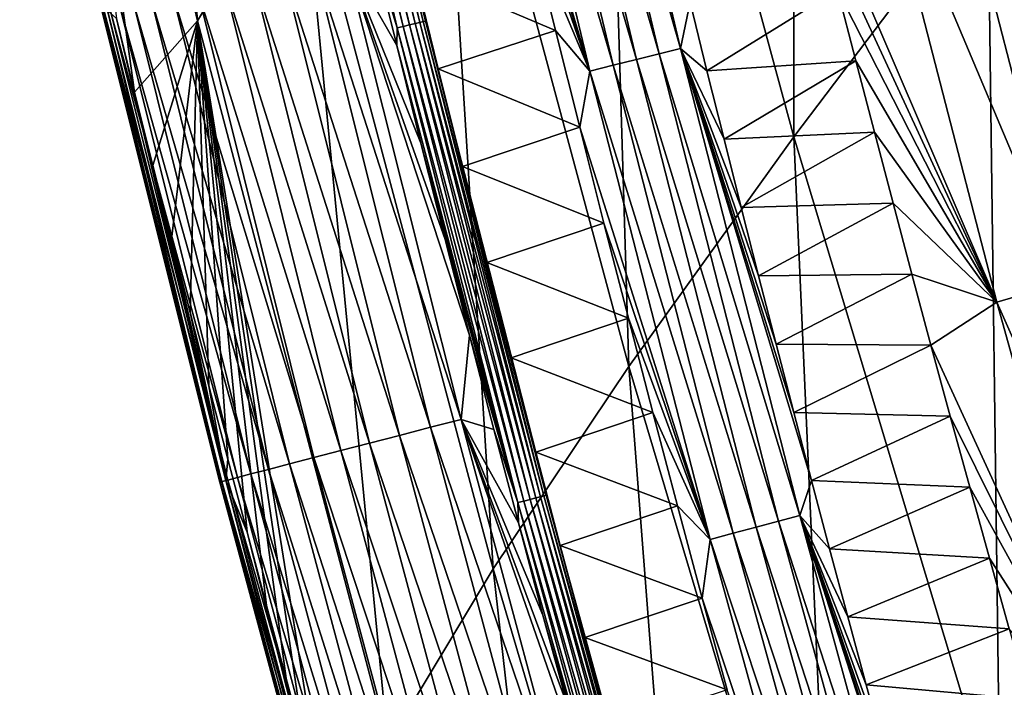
# Model space of a CAD drawing. Header units: millimetres. Extents: x -300 to 300, y -500 to 500.
# Tile 28 of 256: x -277 to -261, y -330 to -319. Entities that reach past the tile are written whole.
import ezdxf

# ---------------------------------------------------------------- set-up
doc = ezdxf.new("R2010")
doc.units = ezdxf.units.MM
doc.header["$LTSCALE"] = 81.481481
for name, color, linetype in [('20', 7, 'CONTINUOUS'), ('24', 7, 'CONTINUOUS'), ('25', 7, 'CONTINUOUS'), ('28', 7, 'CONTINUOUS'), ('29', 7, 'CONTINUOUS'), ('31', 7, 'CONTINUOUS'), ('33', 7, 'CONTINUOUS')]:
    doc.layers.add(name, color=color, linetype=linetype)

msp = doc.modelspace()

# ---------------------------------------------------------------- linework, layer by layer
at = {"layer": '20', "color": 153, "linetype": 'Continuous', "true_color": 0x80a2b4}
for points in [[(-274.113, -319.13, 10.048), (-275.326, -304.398, 14.874), (-276.953, -307.114, 10.004), (-274.113, -319.13, 10.048)], [(-272.459, -316.372, 14.942), (-275.326, -304.398, 14.874), (-274.113, -319.13, 10.048), (-272.459, -316.372, 14.942)], [(-264.588, -320.98, 24.118), (-264.579, -305.606, 28.187), (-267.676, -309.6, 24.006), (-264.588, -320.98, 24.118)], [(-261.493, -316.893, 28.317), (-264.579, -305.606, 28.187), (-264.588, -320.98, 24.118), (-261.493, -316.893, 28.317)], [(-274.113, -319.13, 10.048), (-276.953, -307.114, 10.004), (-275.117, -320.269, 6.412), (-274.113, -319.13, 10.048)], [(-275.117, -320.269, 6.412), (-276.953, -307.114, 10.004), (-275.405, -319.096, 6.405), (-275.117, -320.269, 6.412)], [(-267.227, -324.645, 19.685), (-267.676, -309.6, 24.006), (-270.308, -313.192, 19.593), (-267.227, -324.645, 19.685)], [(-264.588, -320.98, 24.118), (-267.676, -309.6, 24.006), (-267.227, -324.645, 19.685), (-264.588, -320.98, 24.118)], [(-258.208, -327.747, 28.449), (-257.958, -312.395, 32.287), (-261.493, -316.893, 28.317), (-258.208, -327.747, 28.449)], [(-269.393, -327.878, 15.012), (-270.308, -313.192, 19.593), (-272.459, -316.372, 14.942), (-269.393, -327.878, 15.012)], [(-267.227, -324.645, 19.685), (-270.308, -313.192, 19.593), (-269.393, -327.878, 15.012), (-267.227, -324.645, 19.685)], [(-271.072, -330.67, 10.093), (-272.459, -316.372, 14.942), (-274.113, -319.13, 10.048), (-271.072, -330.67, 10.093)], [(-269.393, -327.878, 15.012), (-272.459, -316.372, 14.942), (-271.072, -330.67, 10.093), (-269.393, -327.878, 15.012)], [(-261.298, -331.917, 24.233), (-261.493, -316.893, 28.317), (-264.588, -320.98, 24.118), (-261.298, -331.917, 24.233)], [(-258.208, -327.747, 28.449), (-261.493, -316.893, 28.317), (-261.298, -331.917, 24.233), (-258.208, -327.747, 28.449)], [(-274.825, -321.441, 6.42), (-274.113, -319.13, 10.048), (-275.117, -320.269, 6.412), (-274.825, -321.441, 6.42)], [(-274.531, -322.613, 6.427), (-274.113, -319.13, 10.048), (-274.825, -321.441, 6.42), (-274.531, -322.613, 6.427)], [(-274.233, -323.784, 6.434), (-274.113, -319.13, 10.048), (-274.531, -322.613, 6.427), (-274.233, -323.784, 6.434)], [(-273.932, -324.954, 6.442), (-274.113, -319.13, 10.048), (-274.233, -323.784, 6.434), (-273.932, -324.954, 6.442)], [(-271.072, -330.67, 10.093), (-274.113, -319.13, 10.048), (-272.061, -331.96, 6.486), (-271.072, -330.67, 10.093)], [(-272.061, -331.96, 6.486), (-274.113, -319.13, 10.048), (-272.381, -330.794, 6.478), (-272.061, -331.96, 6.486)], [(-272.381, -330.794, 6.478), (-274.113, -319.13, 10.048), (-272.698, -329.628, 6.471), (-272.381, -330.794, 6.478)], [(-272.698, -329.628, 6.471), (-274.113, -319.13, 10.048), (-273.011, -328.461, 6.464), (-272.698, -329.628, 6.471)], [(-273.011, -328.461, 6.464), (-274.113, -319.13, 10.048), (-273.321, -327.293, 6.456), (-273.011, -328.461, 6.464)], [(-273.321, -327.293, 6.456), (-274.113, -319.13, 10.048), (-273.628, -326.124, 6.449), (-273.321, -327.293, 6.456)], [(-273.628, -326.124, 6.449), (-274.113, -319.13, 10.048), (-273.932, -324.954, 6.442), (-273.628, -326.124, 6.449)], [(-263.941, -335.647, 19.78), (-264.588, -320.98, 24.118), (-267.227, -324.645, 19.685), (-263.941, -335.647, 19.78)], [(-261.298, -331.917, 24.233), (-264.588, -320.98, 24.118), (-263.941, -335.647, 19.78), (-261.298, -331.917, 24.233)], [(-266.122, -338.925, 15.084), (-267.227, -324.645, 19.685), (-269.393, -327.878, 15.012), (-266.122, -338.925, 15.084)], [(-263.941, -335.647, 19.78), (-267.227, -324.645, 19.685), (-266.122, -338.925, 15.084), (-263.941, -335.647, 19.78)], [(-257.803, -342.42, 24.35), (-258.208, -327.747, 28.449), (-261.298, -331.917, 24.233), (-257.803, -342.42, 24.35)], [(-267.825, -341.742, 10.139), (-269.393, -327.878, 15.012), (-271.072, -330.67, 10.093), (-267.825, -341.742, 10.139)], [(-266.122, -338.925, 15.084), (-269.393, -327.878, 15.012), (-267.825, -341.742, 10.139), (-266.122, -338.925, 15.084)]]:
    msp.add_3dface(points, dxfattribs=at)
at = {"layer": '24', "color": 153, "linetype": 'Continuous', "true_color": 0x80a2b4}
for points in [[(-266.246, -318.835, 1.15), (-263.892, -318.635, 2.676), (-265.977, -319.927, 1.149), (-266.246, -318.835, 1.15)], [(-263.892, -318.635, 2.676), (-263.599, -319.771, 2.679), (-265.977, -319.927, 1.149), (-263.892, -318.635, 2.676)], [(-265.977, -319.927, 1.149), (-263.599, -319.771, 2.679), (-265.705, -321.019, 1.147), (-265.977, -319.927, 1.149)], [(-263.599, -319.771, 2.679), (-263.304, -320.907, 2.682), (-265.705, -321.019, 1.147), (-263.599, -319.771, 2.679)], [(-265.705, -321.019, 1.147), (-263.304, -320.907, 2.682), (-265.431, -322.11, 1.146), (-265.705, -321.019, 1.147)], [(-263.304, -320.907, 2.682), (-263.006, -322.042, 2.685), (-265.431, -322.11, 1.146), (-263.304, -320.907, 2.682)], [(-265.431, -322.11, 1.146), (-263.006, -322.042, 2.685), (-265.154, -323.201, 1.144), (-265.431, -322.11, 1.146)], [(-263.006, -322.042, 2.685), (-262.704, -323.176, 2.688), (-265.154, -323.201, 1.144), (-263.006, -322.042, 2.685)], [(-265.154, -323.201, 1.144), (-262.704, -323.176, 2.688), (-264.875, -324.29, 1.143), (-265.154, -323.201, 1.144)], [(-262.704, -323.176, 2.688), (-262.4, -324.309, 2.692), (-264.875, -324.29, 1.143), (-262.704, -323.176, 2.688)], [(-264.875, -324.29, 1.143), (-262.4, -324.309, 2.692), (-264.592, -325.379, 1.141), (-264.875, -324.29, 1.143)], [(-262.4, -324.309, 2.692), (-262.093, -325.441, 2.695), (-264.592, -325.379, 1.141), (-262.4, -324.309, 2.692)], [(-264.592, -325.379, 1.141), (-262.093, -325.441, 2.695), (-264.307, -326.468, 1.14), (-264.592, -325.379, 1.141)], [(-262.093, -325.441, 2.695), (-261.782, -326.573, 2.698), (-264.307, -326.468, 1.14), (-262.093, -325.441, 2.695)], [(-264.307, -326.468, 1.14), (-261.782, -326.573, 2.698), (-264.019, -327.555, 1.138), (-264.307, -326.468, 1.14)], [(-261.782, -326.573, 2.698), (-261.468, -327.704, 2.7), (-264.019, -327.555, 1.138), (-261.782, -326.573, 2.698)], [(-264.019, -327.555, 1.138), (-261.468, -327.704, 2.7), (-263.728, -328.642, 1.137), (-264.019, -327.555, 1.138)], [(-261.468, -327.704, 2.7), (-261.152, -328.833, 2.703), (-263.728, -328.642, 1.137), (-261.468, -327.704, 2.7)], [(-263.728, -328.642, 1.137), (-261.152, -328.833, 2.703), (-263.435, -329.728, 1.135), (-263.728, -328.642, 1.137)], [(-261.152, -328.833, 2.703), (-260.832, -329.962, 2.706), (-263.435, -329.728, 1.135), (-261.152, -328.833, 2.703)], [(-263.435, -329.728, 1.135), (-260.832, -329.962, 2.706), (-263.138, -330.813, 1.133), (-263.435, -329.728, 1.135)]]:
    msp.add_3dface(points, dxfattribs=at)
at = {"layer": '25', "color": 153, "linetype": 'Continuous', "true_color": 0x80a2b4}
for points in [[(-261.16, -315.411, 5.522), (-259.199, -322.994, 5.503), (-262.205, -315.696, 4.479), (-261.16, -315.411, 5.522)], [(-262.205, -315.696, 4.479), (-260.239, -323.297, 4.473), (-263.319, -315.999, 3.523), (-262.205, -315.696, 4.479)], [(-262.205, -315.696, 4.479), (-259.199, -322.994, 5.503), (-260.239, -323.297, 4.473), (-262.205, -315.696, 4.479)], [(-264.468, -316.36, 2.669), (-263.319, -315.999, 3.523), (-261.347, -323.619, 3.53), (-264.468, -316.36, 2.669)], [(-263.319, -315.999, 3.523), (-260.239, -323.297, 4.473), (-261.347, -323.619, 3.53), (-263.319, -315.999, 3.523)], [(-264.181, -317.498, 2.673), (-264.468, -316.36, 2.669), (-261.347, -323.619, 3.53), (-264.181, -317.498, 2.673)], [(-263.892, -318.635, 2.676), (-264.181, -317.498, 2.673), (-261.347, -323.619, 3.53), (-263.892, -318.635, 2.676)], [(-263.599, -319.771, 2.679), (-263.892, -318.635, 2.676), (-261.347, -323.619, 3.53), (-263.599, -319.771, 2.679)], [(-263.304, -320.907, 2.682), (-263.599, -319.771, 2.679), (-261.347, -323.619, 3.53), (-263.304, -320.907, 2.682)], [(-263.006, -322.042, 2.685), (-263.304, -320.907, 2.682), (-261.347, -323.619, 3.53), (-263.006, -322.042, 2.685)], [(-262.704, -323.176, 2.688), (-263.006, -322.042, 2.685), (-261.347, -323.619, 3.53), (-262.704, -323.176, 2.688)], [(-262.4, -324.309, 2.692), (-262.704, -323.176, 2.688), (-261.347, -323.619, 3.53), (-262.4, -324.309, 2.692)], [(-260.239, -323.297, 4.473), (-258.14, -330.839, 4.467), (-261.347, -323.619, 3.53), (-260.239, -323.297, 4.473)], [(-262.4, -324.309, 2.692), (-261.347, -323.619, 3.53), (-259.241, -331.181, 3.536), (-262.4, -324.309, 2.692)], [(-261.347, -323.619, 3.53), (-258.14, -330.839, 4.467), (-259.241, -331.181, 3.536), (-261.347, -323.619, 3.53)], [(-262.093, -325.441, 2.695), (-262.4, -324.309, 2.692), (-259.241, -331.181, 3.536), (-262.093, -325.441, 2.695)], [(-261.782, -326.573, 2.698), (-262.093, -325.441, 2.695), (-259.241, -331.181, 3.536), (-261.782, -326.573, 2.698)], [(-261.468, -327.704, 2.7), (-261.782, -326.573, 2.698), (-259.241, -331.181, 3.536), (-261.468, -327.704, 2.7)], [(-261.152, -328.833, 2.703), (-261.468, -327.704, 2.7), (-259.241, -331.181, 3.536), (-261.152, -328.833, 2.703)]]:
    msp.add_3dface(points, dxfattribs=at)
at = {"layer": '28', "color": 153, "linetype": 'Continuous', "true_color": 0x80a2b4}
for points in [[(-271.769, -318.05, 0.105), (-269.905, -325.491, 0.106), (-272.259, -318.169, 0.238), (-271.769, -318.05, 0.105)], [(-270.932, -319.527, 0.031), (-271.769, -318.05, 0.105), (-271.317, -317.953, 0.031), (-270.932, -319.527, 0.031)], [(-269.905, -325.491, 0.106), (-271.769, -318.05, 0.105), (-269.771, -324.145, 0.031), (-269.905, -325.491, 0.106)], [(-269.771, -324.145, 0.031), (-271.769, -318.05, 0.105), (-270.159, -322.623, 0.031), (-269.771, -324.145, 0.031)], [(-270.159, -322.623, 0.031), (-271.769, -318.05, 0.105), (-270.546, -321.084, 0.031), (-270.159, -322.623, 0.031)], [(-270.546, -321.084, 0.031), (-271.769, -318.05, 0.105), (-270.932, -319.527, 0.031), (-270.546, -321.084, 0.031)], [(-272.259, -318.169, 0.238), (-270.395, -325.618, 0.24), (-272.75, -318.287, 0.43), (-272.259, -318.169, 0.238)], [(-272.259, -318.169, 0.238), (-269.905, -325.491, 0.106), (-270.395, -325.618, 0.24), (-272.259, -318.169, 0.238)], [(-272.75, -318.287, 0.43), (-270.886, -325.746, 0.433), (-273.23, -318.404, 0.683), (-272.75, -318.287, 0.43)], [(-272.75, -318.287, 0.43), (-270.395, -325.618, 0.24), (-270.886, -325.746, 0.433), (-272.75, -318.287, 0.43)], [(-273.69, -318.515, 0.997), (-271.827, -325.99, 1.006), (-274.12, -318.619, 1.369), (-273.69, -318.515, 0.997)], [(-273.23, -318.404, 0.683), (-271.367, -325.871, 0.689), (-273.69, -318.515, 0.997), (-273.23, -318.404, 0.683)], [(-273.69, -318.515, 0.997), (-271.367, -325.871, 0.689), (-271.827, -325.99, 1.006), (-273.69, -318.515, 0.997)], [(-273.23, -318.404, 0.683), (-270.886, -325.746, 0.433), (-271.367, -325.871, 0.689), (-273.23, -318.404, 0.683)], [(-274.508, -318.713, 1.794), (-272.643, -326.202, 1.811), (-274.847, -318.795, 2.264), (-274.508, -318.713, 1.794)], [(-274.12, -318.619, 1.369), (-272.255, -326.102, 1.382), (-274.508, -318.713, 1.794), (-274.12, -318.619, 1.369)], [(-274.508, -318.713, 1.794), (-272.255, -326.102, 1.382), (-272.643, -326.202, 1.811), (-274.508, -318.713, 1.794)], [(-274.12, -318.619, 1.369), (-271.827, -325.99, 1.006), (-272.255, -326.102, 1.382), (-274.12, -318.619, 1.369)], [(-275.128, -318.864, 2.77), (-273.259, -326.363, 2.797), (-275.349, -318.917, 3.3), (-275.128, -318.864, 2.77)], [(-274.847, -318.795, 2.264), (-272.98, -326.29, 2.286), (-275.128, -318.864, 2.77), (-274.847, -318.795, 2.264)], [(-275.128, -318.864, 2.77), (-272.98, -326.29, 2.286), (-273.259, -326.363, 2.797), (-275.128, -318.864, 2.77)], [(-274.847, -318.795, 2.264), (-272.643, -326.202, 1.811), (-272.98, -326.29, 2.286), (-274.847, -318.795, 2.264)], [(-275.602, -318.979, 4.389), (-273.723, -326.483, 4.428), (-275.638, -318.987, 4.926), (-275.602, -318.979, 4.389)], [(-275.638, -318.987, 4.926), (-273.754, -326.492, 4.968), (-275.619, -318.983, 5.446), (-275.638, -318.987, 4.926)], [(-275.638, -318.987, 4.926), (-273.723, -326.483, 4.428), (-273.754, -326.492, 4.968), (-275.638, -318.987, 4.926)], [(-275.619, -318.983, 5.446), (-273.731, -326.486, 5.49), (-275.552, -318.967, 5.941), (-275.619, -318.983, 5.446)], [(-275.619, -318.983, 5.446), (-273.754, -326.492, 4.968), (-273.731, -326.486, 5.49), (-275.619, -318.983, 5.446)], [(-275.507, -318.955, 3.844), (-273.631, -326.46, 3.879), (-275.602, -318.979, 4.389), (-275.507, -318.955, 3.844)], [(-275.602, -318.979, 4.389), (-273.631, -326.46, 3.879), (-273.723, -326.483, 4.428), (-275.602, -318.979, 4.389)], [(-275.405, -319.096, 6.405), (-275.552, -318.967, 5.941), (-273.659, -326.467, 5.987), (-275.405, -319.096, 6.405)], [(-275.552, -318.967, 5.941), (-273.731, -326.486, 5.49), (-273.659, -326.467, 5.987), (-275.552, -318.967, 5.941)], [(-275.349, -318.917, 3.3), (-273.477, -326.419, 3.332), (-275.507, -318.955, 3.844), (-275.349, -318.917, 3.3)], [(-275.507, -318.955, 3.844), (-273.477, -326.419, 3.332), (-273.631, -326.46, 3.879), (-275.507, -318.955, 3.844)], [(-275.349, -318.917, 3.3), (-273.259, -326.363, 2.797), (-273.477, -326.419, 3.332), (-275.349, -318.917, 3.3)], [(-275.117, -320.269, 6.412), (-275.405, -319.096, 6.405), (-273.659, -326.467, 5.987), (-275.117, -320.269, 6.412)], [(-274.825, -321.441, 6.42), (-275.117, -320.269, 6.412), (-273.659, -326.467, 5.987), (-274.825, -321.441, 6.42)], [(-274.531, -322.613, 6.427), (-274.825, -321.441, 6.42), (-273.659, -326.467, 5.987), (-274.531, -322.613, 6.427)], [(-274.233, -323.784, 6.434), (-274.531, -322.613, 6.427), (-273.659, -326.467, 5.987), (-274.233, -323.784, 6.434)], [(-273.932, -324.954, 6.442), (-274.233, -323.784, 6.434), (-273.659, -326.467, 5.987), (-273.932, -324.954, 6.442)], [(-269.381, -325.651, 0.031), (-269.905, -325.491, 0.106), (-269.771, -324.145, 0.031), (-269.381, -325.651, 0.031)], [(-273.628, -326.124, 6.449), (-273.932, -324.954, 6.442), (-273.659, -326.467, 5.987), (-273.628, -326.124, 6.449)], [(-270.395, -325.618, 0.24), (-268.405, -333.027, 0.242), (-270.886, -325.746, 0.433), (-270.395, -325.618, 0.24)], [(-269.905, -325.491, 0.106), (-267.915, -332.89, 0.106), (-270.395, -325.618, 0.24), (-269.905, -325.491, 0.106)], [(-270.395, -325.618, 0.24), (-267.915, -332.89, 0.106), (-268.405, -333.027, 0.242), (-270.395, -325.618, 0.24)], [(-267.915, -332.89, 0.106), (-269.905, -325.491, 0.106), (-267.805, -331.521, 0.031), (-267.915, -332.89, 0.106)], [(-267.805, -331.521, 0.031), (-269.905, -325.491, 0.106), (-268.201, -330.076, 0.031), (-267.805, -331.521, 0.031)], [(-268.201, -330.076, 0.031), (-269.905, -325.491, 0.106), (-268.596, -328.616, 0.031), (-268.201, -330.076, 0.031)], [(-268.596, -328.616, 0.031), (-269.905, -325.491, 0.106), (-268.989, -327.141, 0.031), (-268.596, -328.616, 0.031)], [(-268.989, -327.141, 0.031), (-269.905, -325.491, 0.106), (-269.381, -325.651, 0.031), (-268.989, -327.141, 0.031)], [(-270.886, -325.746, 0.433), (-268.896, -333.164, 0.437), (-271.367, -325.871, 0.689), (-270.886, -325.746, 0.433)], [(-270.886, -325.746, 0.433), (-268.405, -333.027, 0.242), (-268.896, -333.164, 0.437), (-270.886, -325.746, 0.433)], [(-271.367, -325.871, 0.689), (-269.376, -333.298, 0.695), (-271.827, -325.99, 1.006), (-271.367, -325.871, 0.689)], [(-271.367, -325.871, 0.689), (-268.896, -333.164, 0.437), (-269.376, -333.298, 0.695), (-271.367, -325.871, 0.689)], [(-272.255, -326.102, 1.382), (-270.264, -333.546, 1.395), (-272.643, -326.202, 1.811), (-272.255, -326.102, 1.382)], [(-271.827, -325.99, 1.006), (-269.836, -333.426, 1.016), (-272.255, -326.102, 1.382), (-271.827, -325.99, 1.006)], [(-272.255, -326.102, 1.382), (-269.836, -333.426, 1.016), (-270.264, -333.546, 1.395), (-272.255, -326.102, 1.382)], [(-271.827, -325.99, 1.006), (-269.376, -333.298, 0.695), (-269.836, -333.426, 1.016), (-271.827, -325.99, 1.006)], [(-273.321, -327.293, 6.456), (-273.628, -326.124, 6.449), (-273.659, -326.467, 5.987), (-273.321, -327.293, 6.456)], [(-272.643, -326.202, 1.811), (-270.65, -333.654, 1.829), (-272.98, -326.29, 2.286), (-272.643, -326.202, 1.811)], [(-272.643, -326.202, 1.811), (-270.264, -333.546, 1.395), (-270.65, -333.654, 1.829), (-272.643, -326.202, 1.811)], [(-273.259, -326.363, 2.797), (-271.262, -333.825, 2.824), (-273.477, -326.419, 3.332), (-273.259, -326.363, 2.797)], [(-272.98, -326.29, 2.286), (-270.985, -333.747, 2.308), (-273.259, -326.363, 2.797), (-272.98, -326.29, 2.286)], [(-273.259, -326.363, 2.797), (-270.985, -333.747, 2.308), (-271.262, -333.825, 2.824), (-273.259, -326.363, 2.797)], [(-272.98, -326.29, 2.286), (-270.65, -333.654, 1.829), (-270.985, -333.747, 2.308), (-272.98, -326.29, 2.286)], [(-273.723, -326.483, 4.428), (-271.715, -333.951, 4.468), (-273.754, -326.492, 4.968), (-273.723, -326.483, 4.428)], [(-273.754, -326.492, 4.968), (-271.742, -333.959, 5.011), (-273.731, -326.486, 5.49), (-273.754, -326.492, 4.968)], [(-273.754, -326.492, 4.968), (-271.715, -333.951, 4.468), (-271.742, -333.959, 5.011), (-273.754, -326.492, 4.968)], [(-273.731, -326.486, 5.49), (-271.714, -333.951, 5.535), (-273.659, -326.467, 5.987), (-273.731, -326.486, 5.49)], [(-273.731, -326.486, 5.49), (-271.742, -333.959, 5.011), (-271.714, -333.951, 5.535), (-273.731, -326.486, 5.49)], [(-273.631, -326.46, 3.879), (-271.627, -333.927, 3.915), (-273.723, -326.483, 4.428), (-273.631, -326.46, 3.879)], [(-273.723, -326.483, 4.428), (-271.627, -333.927, 3.915), (-271.715, -333.951, 4.468), (-273.723, -326.483, 4.428)], [(-273.321, -327.293, 6.456), (-273.659, -326.467, 5.987), (-271.638, -333.93, 6.033), (-273.321, -327.293, 6.456)], [(-273.659, -326.467, 5.987), (-271.714, -333.951, 5.535), (-271.638, -333.93, 6.033), (-273.659, -326.467, 5.987)], [(-273.477, -326.419, 3.332), (-271.477, -333.885, 3.363), (-273.631, -326.46, 3.879), (-273.477, -326.419, 3.332)], [(-273.631, -326.46, 3.879), (-271.477, -333.885, 3.363), (-271.627, -333.927, 3.915), (-273.631, -326.46, 3.879)], [(-273.477, -326.419, 3.332), (-271.262, -333.825, 2.824), (-271.477, -333.885, 3.363), (-273.477, -326.419, 3.332)], [(-273.011, -328.461, 6.464), (-273.321, -327.293, 6.456), (-271.638, -333.93, 6.033), (-273.011, -328.461, 6.464)], [(-272.698, -329.628, 6.471), (-273.011, -328.461, 6.464), (-271.638, -333.93, 6.033), (-272.698, -329.628, 6.471)], [(-272.381, -330.794, 6.478), (-272.698, -329.628, 6.471), (-271.638, -333.93, 6.033), (-272.381, -330.794, 6.478)]]:
    msp.add_3dface(points, dxfattribs=at)
at = {"layer": '29', "color": 153, "linetype": 'Continuous', "true_color": 0x80a2b4}
for points in [[(-268.777, -317.722, 0.5), (-268.394, -319.283, 0.5), (-270.655, -318.325, 0.5), (-268.777, -317.722, 0.5)], [(-270.655, -318.325, 0.5), (-268.394, -319.283, 0.5), (-270.269, -319.898, 0.5), (-270.655, -318.325, 0.5)], [(-268.394, -319.283, 0.5), (-268.009, -320.829, 0.5), (-270.269, -319.898, 0.5), (-268.394, -319.283, 0.5)], [(-270.269, -319.898, 0.5), (-268.009, -320.829, 0.5), (-269.882, -321.453, 0.5), (-270.269, -319.898, 0.5)], [(-268.009, -320.829, 0.5), (-267.622, -322.36, 0.5), (-269.882, -321.453, 0.5), (-268.009, -320.829, 0.5)], [(-269.882, -321.453, 0.5), (-267.622, -322.36, 0.5), (-269.494, -322.99, 0.5), (-269.882, -321.453, 0.5)], [(-267.622, -322.36, 0.5), (-267.233, -323.877, 0.5), (-269.494, -322.99, 0.5), (-267.622, -322.36, 0.5)], [(-269.494, -322.99, 0.5), (-267.233, -323.877, 0.5), (-269.104, -324.51, 0.5), (-269.494, -322.99, 0.5)], [(-267.233, -323.877, 0.5), (-266.842, -325.38, 0.5), (-269.104, -324.51, 0.5), (-267.233, -323.877, 0.5)], [(-269.104, -324.51, 0.5), (-266.842, -325.38, 0.5), (-268.712, -326.014, 0.5), (-269.104, -324.51, 0.5)], [(-266.842, -325.38, 0.5), (-266.449, -326.869, 0.5), (-268.712, -326.014, 0.5), (-266.842, -325.38, 0.5)], [(-268.712, -326.014, 0.5), (-266.449, -326.869, 0.5), (-268.32, -327.502, 0.5), (-268.712, -326.014, 0.5)], [(-266.449, -326.869, 0.5), (-266.054, -328.344, 0.5), (-268.32, -327.502, 0.5), (-266.449, -326.869, 0.5)], [(-268.32, -327.502, 0.5), (-266.054, -328.344, 0.5), (-267.926, -328.972, 0.5), (-268.32, -327.502, 0.5)], [(-266.054, -328.344, 0.5), (-265.657, -329.806, 0.5), (-267.926, -328.972, 0.5), (-266.054, -328.344, 0.5)], [(-267.926, -328.972, 0.5), (-265.657, -329.806, 0.5), (-267.531, -330.426, 0.5), (-267.926, -328.972, 0.5)]]:
    msp.add_3dface(points, dxfattribs=at)
at = {"layer": '31', "color": 153, "linetype": 'Continuous', "true_color": 0x80a2b4}
for points in [[(-270.827, -319.221, 0.042), (-272.726, -311.64, 0.028), (-272.627, -311.617, 0.042), (-270.827, -319.221, 0.042)], [(-270.729, -319.197, 0.079), (-272.627, -311.617, 0.042), (-272.529, -311.595, 0.079), (-270.729, -319.197, 0.079)], [(-270.827, -319.221, 0.042), (-272.627, -311.617, 0.042), (-270.729, -319.197, 0.079), (-270.827, -319.221, 0.042)], [(-270.639, -319.175, 0.138), (-272.529, -311.595, 0.079), (-272.439, -311.574, 0.138), (-270.639, -319.175, 0.138)], [(-270.729, -319.197, 0.079), (-272.529, -311.595, 0.079), (-270.639, -319.175, 0.138), (-270.729, -319.197, 0.079)], [(-270.563, -319.157, 0.216), (-272.439, -311.574, 0.138), (-272.363, -311.557, 0.216), (-270.563, -319.157, 0.216)], [(-270.639, -319.175, 0.138), (-272.439, -311.574, 0.138), (-270.563, -319.157, 0.216), (-270.639, -319.175, 0.138)], [(-270.507, -319.143, 0.307), (-272.363, -311.557, 0.216), (-272.306, -311.544, 0.307), (-270.507, -319.143, 0.307)], [(-270.563, -319.157, 0.216), (-272.363, -311.557, 0.216), (-270.507, -319.143, 0.307), (-270.563, -319.157, 0.216)], [(-270.472, -319.134, 0.404), (-272.306, -311.544, 0.307), (-272.272, -311.536, 0.404), (-270.472, -319.134, 0.404)], [(-270.507, -319.143, 0.307), (-272.306, -311.544, 0.307), (-270.472, -319.134, 0.404), (-270.507, -319.143, 0.307)], [(-270.655, -318.325, 0.5), (-270.472, -319.134, 0.404), (-272.272, -311.536, 0.404), (-270.655, -318.325, 0.5)], [(-270.925, -319.245, 0.028), (-272.464, -313.112, 0.031), (-272.726, -311.64, 0.028), (-270.925, -319.245, 0.028)], [(-270.925, -319.245, 0.028), (-272.726, -311.64, 0.028), (-270.827, -319.221, 0.042), (-270.925, -319.245, 0.028)], [(-272.082, -314.746, 0.031), (-272.464, -313.112, 0.031), (-270.925, -319.245, 0.028), (-272.082, -314.746, 0.031)], [(-271.7, -316.359, 0.031), (-272.082, -314.746, 0.031), (-270.925, -319.245, 0.028), (-271.7, -316.359, 0.031)], [(-271.317, -317.953, 0.031), (-271.7, -316.359, 0.031), (-270.925, -319.245, 0.028), (-271.317, -317.953, 0.031)], [(-270.932, -319.527, 0.031), (-271.317, -317.953, 0.031), (-270.925, -319.245, 0.028), (-270.932, -319.527, 0.031)], [(-270.655, -318.325, 0.5), (-270.269, -319.898, 0.5), (-270.472, -319.134, 0.404), (-270.655, -318.325, 0.5)], [(-268.713, -326.745, 0.138), (-270.729, -319.197, 0.079), (-270.639, -319.175, 0.138), (-268.713, -326.745, 0.138)], [(-268.637, -326.725, 0.216), (-270.639, -319.175, 0.138), (-270.563, -319.157, 0.216), (-268.637, -326.725, 0.216)], [(-268.713, -326.745, 0.138), (-270.639, -319.175, 0.138), (-268.637, -326.725, 0.216), (-268.713, -326.745, 0.138)], [(-268.582, -326.71, 0.307), (-270.563, -319.157, 0.216), (-270.507, -319.143, 0.307), (-268.582, -326.71, 0.307)], [(-268.637, -326.725, 0.216), (-270.563, -319.157, 0.216), (-268.582, -326.71, 0.307), (-268.637, -326.725, 0.216)], [(-268.547, -326.701, 0.404), (-270.507, -319.143, 0.307), (-270.472, -319.134, 0.404), (-268.547, -326.701, 0.404)], [(-268.582, -326.71, 0.307), (-270.507, -319.143, 0.307), (-268.547, -326.701, 0.404), (-268.582, -326.71, 0.307)], [(-270.269, -319.898, 0.5), (-269.882, -321.453, 0.5), (-270.472, -319.134, 0.404), (-270.269, -319.898, 0.5)], [(-269.882, -321.453, 0.5), (-269.494, -322.99, 0.5), (-270.472, -319.134, 0.404), (-269.882, -321.453, 0.5)], [(-269.494, -322.99, 0.5), (-269.104, -324.51, 0.5), (-270.472, -319.134, 0.404), (-269.494, -322.99, 0.5)], [(-269.104, -324.51, 0.5), (-268.712, -326.014, 0.5), (-270.472, -319.134, 0.404), (-269.104, -324.51, 0.5)], [(-268.712, -326.014, 0.5), (-268.547, -326.701, 0.404), (-270.472, -319.134, 0.404), (-268.712, -326.014, 0.5)], [(-268.998, -326.82, 0.028), (-270.932, -319.527, 0.031), (-270.925, -319.245, 0.028), (-268.998, -326.82, 0.028)], [(-268.9, -326.794, 0.042), (-270.925, -319.245, 0.028), (-270.827, -319.221, 0.042), (-268.9, -326.794, 0.042)], [(-268.998, -326.82, 0.028), (-270.925, -319.245, 0.028), (-268.9, -326.794, 0.042), (-268.998, -326.82, 0.028)], [(-268.803, -326.768, 0.079), (-270.827, -319.221, 0.042), (-270.729, -319.197, 0.079), (-268.803, -326.768, 0.079)], [(-268.9, -326.794, 0.042), (-270.827, -319.221, 0.042), (-268.803, -326.768, 0.079), (-268.9, -326.794, 0.042)], [(-268.803, -326.768, 0.079), (-270.729, -319.197, 0.079), (-268.713, -326.745, 0.138), (-268.803, -326.768, 0.079)], [(-270.546, -321.084, 0.031), (-270.932, -319.527, 0.031), (-268.998, -326.82, 0.028), (-270.546, -321.084, 0.031)], [(-270.159, -322.623, 0.031), (-270.546, -321.084, 0.031), (-268.998, -326.82, 0.028), (-270.159, -322.623, 0.031)], [(-269.771, -324.145, 0.031), (-270.159, -322.623, 0.031), (-268.998, -326.82, 0.028), (-269.771, -324.145, 0.031)], [(-269.381, -325.651, 0.031), (-269.771, -324.145, 0.031), (-268.998, -326.82, 0.028), (-269.381, -325.651, 0.031)], [(-268.989, -327.141, 0.031), (-269.381, -325.651, 0.031), (-268.998, -326.82, 0.028), (-268.989, -327.141, 0.031)], [(-268.712, -326.014, 0.5), (-268.32, -327.502, 0.5), (-268.547, -326.701, 0.404), (-268.712, -326.014, 0.5)], [(-266.576, -334.258, 0.216), (-268.713, -326.745, 0.138), (-268.637, -326.725, 0.216), (-266.576, -334.258, 0.216)], [(-266.521, -334.242, 0.307), (-268.637, -326.725, 0.216), (-268.582, -326.71, 0.307), (-266.521, -334.242, 0.307)], [(-266.576, -334.258, 0.216), (-268.637, -326.725, 0.216), (-266.521, -334.242, 0.307), (-266.576, -334.258, 0.216)], [(-266.486, -334.232, 0.404), (-268.582, -326.71, 0.307), (-268.547, -326.701, 0.404), (-266.486, -334.232, 0.404)], [(-266.521, -334.242, 0.307), (-268.582, -326.71, 0.307), (-266.486, -334.232, 0.404), (-266.521, -334.242, 0.307)], [(-268.32, -327.502, 0.5), (-267.926, -328.972, 0.5), (-268.547, -326.701, 0.404), (-268.32, -327.502, 0.5)], [(-267.926, -328.972, 0.5), (-267.531, -330.426, 0.5), (-268.547, -326.701, 0.404), (-267.926, -328.972, 0.5)], [(-267.531, -330.426, 0.5), (-267.135, -331.864, 0.5), (-268.547, -326.701, 0.404), (-267.531, -330.426, 0.5)], [(-267.135, -331.864, 0.5), (-266.737, -333.289, 0.5), (-268.547, -326.701, 0.404), (-267.135, -331.864, 0.5)], [(-266.737, -333.289, 0.5), (-266.486, -334.232, 0.404), (-268.547, -326.701, 0.404), (-266.737, -333.289, 0.5)], [(-266.838, -334.332, 0.042), (-268.998, -326.82, 0.028), (-268.9, -326.794, 0.042), (-266.838, -334.332, 0.042)], [(-266.935, -334.359, 0.028), (-268.989, -327.141, 0.031), (-268.998, -326.82, 0.028), (-266.935, -334.359, 0.028)], [(-266.935, -334.359, 0.028), (-268.998, -326.82, 0.028), (-266.838, -334.332, 0.042), (-266.935, -334.359, 0.028)], [(-266.741, -334.304, 0.079), (-268.9, -326.794, 0.042), (-268.803, -326.768, 0.079), (-266.741, -334.304, 0.079)], [(-266.838, -334.332, 0.042), (-268.9, -326.794, 0.042), (-266.741, -334.304, 0.079), (-266.838, -334.332, 0.042)], [(-266.651, -334.279, 0.138), (-268.803, -326.768, 0.079), (-268.713, -326.745, 0.138), (-266.651, -334.279, 0.138)], [(-266.741, -334.304, 0.079), (-268.803, -326.768, 0.079), (-266.651, -334.279, 0.138), (-266.741, -334.304, 0.079)], [(-266.651, -334.279, 0.138), (-268.713, -326.745, 0.138), (-266.576, -334.258, 0.216), (-266.651, -334.279, 0.138)], [(-268.596, -328.616, 0.031), (-268.989, -327.141, 0.031), (-266.935, -334.359, 0.028), (-268.596, -328.616, 0.031)], [(-268.201, -330.076, 0.031), (-268.596, -328.616, 0.031), (-266.935, -334.359, 0.028), (-268.201, -330.076, 0.031)]]:
    msp.add_3dface(points, dxfattribs=at)
at = {"layer": '33', "color": 153, "linetype": 'Continuous', "true_color": 0x80a2b4}
for points in [[(-266.398, -319.574, 0.959), (-268.522, -312.17, 0.8), (-268.174, -312.09, 0.967), (-266.398, -319.574, 0.959)], [(-266.246, -318.835, 1.15), (-266.398, -319.574, 0.959), (-268.174, -312.09, 0.967), (-266.246, -318.835, 1.15)], [(-267.102, -319.749, 0.664), (-269.262, -312.341, 0.573), (-268.887, -312.254, 0.667), (-267.102, -319.749, 0.664)], [(-266.742, -319.66, 0.794), (-268.887, -312.254, 0.667), (-268.522, -312.17, 0.8), (-266.742, -319.66, 0.794)], [(-267.102, -319.749, 0.664), (-268.887, -312.254, 0.667), (-266.742, -319.66, 0.794), (-267.102, -319.749, 0.664)], [(-266.742, -319.66, 0.794), (-268.522, -312.17, 0.8), (-266.398, -319.574, 0.959), (-266.742, -319.66, 0.794)], [(-267.473, -319.841, 0.572), (-269.642, -312.429, 0.517), (-269.262, -312.341, 0.573), (-267.473, -319.841, 0.572)], [(-267.473, -319.841, 0.572), (-269.262, -312.341, 0.573), (-267.102, -319.749, 0.664), (-267.473, -319.841, 0.572)], [(-267.848, -319.934, 0.517), (-269.915, -312.943, 0.5), (-269.642, -312.429, 0.517), (-267.848, -319.934, 0.517)], [(-267.848, -319.934, 0.517), (-269.642, -312.429, 0.517), (-267.473, -319.841, 0.572), (-267.848, -319.934, 0.517)], [(-269.538, -314.553, 0.5), (-269.915, -312.943, 0.5), (-267.848, -319.934, 0.517), (-269.538, -314.553, 0.5)], [(-269.158, -316.146, 0.5), (-269.538, -314.553, 0.5), (-267.848, -319.934, 0.517), (-269.158, -316.146, 0.5)], [(-268.777, -317.722, 0.5), (-269.158, -316.146, 0.5), (-267.848, -319.934, 0.517), (-268.777, -317.722, 0.5)], [(-268.394, -319.283, 0.5), (-268.777, -317.722, 0.5), (-267.848, -319.934, 0.517), (-268.394, -319.283, 0.5)], [(-266.246, -318.835, 1.15), (-265.977, -319.927, 1.149), (-266.398, -319.574, 0.959), (-266.246, -318.835, 1.15)], [(-268.009, -320.829, 0.5), (-268.394, -319.283, 0.5), (-267.848, -319.934, 0.517), (-268.009, -320.829, 0.5)], [(-264.497, -327.025, 0.95), (-266.742, -319.66, 0.794), (-266.398, -319.574, 0.959), (-264.497, -327.025, 0.95)], [(-265.977, -319.927, 1.149), (-265.705, -321.019, 1.147), (-266.398, -319.574, 0.959), (-265.977, -319.927, 1.149)], [(-265.705, -321.019, 1.147), (-265.431, -322.11, 1.146), (-266.398, -319.574, 0.959), (-265.705, -321.019, 1.147)], [(-265.431, -322.11, 1.146), (-265.154, -323.201, 1.144), (-266.398, -319.574, 0.959), (-265.431, -322.11, 1.146)], [(-265.154, -323.201, 1.144), (-264.875, -324.29, 1.143), (-266.398, -319.574, 0.959), (-265.154, -323.201, 1.144)], [(-264.875, -324.29, 1.143), (-264.592, -325.379, 1.141), (-266.398, -319.574, 0.959), (-264.875, -324.29, 1.143)], [(-264.592, -325.379, 1.141), (-264.307, -326.468, 1.14), (-266.398, -319.574, 0.959), (-264.592, -325.379, 1.141)], [(-264.307, -326.468, 1.14), (-264.497, -327.025, 0.95), (-266.398, -319.574, 0.959), (-264.307, -326.468, 1.14)], [(-265.192, -327.211, 0.661), (-267.473, -319.841, 0.572), (-267.102, -319.749, 0.664), (-265.192, -327.211, 0.661)], [(-264.837, -327.116, 0.789), (-267.102, -319.749, 0.664), (-266.742, -319.66, 0.794), (-264.837, -327.116, 0.789)], [(-265.192, -327.211, 0.661), (-267.102, -319.749, 0.664), (-264.837, -327.116, 0.789), (-265.192, -327.211, 0.661)], [(-264.837, -327.116, 0.789), (-266.742, -319.66, 0.794), (-264.497, -327.025, 0.95), (-264.837, -327.116, 0.789)], [(-265.928, -327.407, 0.516), (-268.009, -320.829, 0.5), (-267.848, -319.934, 0.517), (-265.928, -327.407, 0.516)], [(-265.557, -327.308, 0.57), (-267.848, -319.934, 0.517), (-267.473, -319.841, 0.572), (-265.557, -327.308, 0.57)], [(-265.928, -327.407, 0.516), (-267.848, -319.934, 0.517), (-265.557, -327.308, 0.57), (-265.928, -327.407, 0.516)], [(-265.557, -327.308, 0.57), (-267.473, -319.841, 0.572), (-265.192, -327.211, 0.661), (-265.557, -327.308, 0.57)], [(-267.622, -322.36, 0.5), (-268.009, -320.829, 0.5), (-265.928, -327.407, 0.516), (-267.622, -322.36, 0.5)], [(-267.233, -323.877, 0.5), (-267.622, -322.36, 0.5), (-265.928, -327.407, 0.516), (-267.233, -323.877, 0.5)], [(-266.842, -325.38, 0.5), (-267.233, -323.877, 0.5), (-265.928, -327.407, 0.516), (-266.842, -325.38, 0.5)], [(-266.449, -326.869, 0.5), (-266.842, -325.38, 0.5), (-265.928, -327.407, 0.516), (-266.449, -326.869, 0.5)], [(-264.307, -326.468, 1.14), (-264.019, -327.555, 1.138), (-264.497, -327.025, 0.95), (-264.307, -326.468, 1.14)], [(-266.054, -328.344, 0.5), (-266.449, -326.869, 0.5), (-265.928, -327.407, 0.516), (-266.054, -328.344, 0.5)], [(-262.461, -334.441, 0.942), (-264.837, -327.116, 0.789), (-264.497, -327.025, 0.95), (-262.461, -334.441, 0.942)], [(-264.019, -327.555, 1.138), (-263.728, -328.642, 1.137), (-264.497, -327.025, 0.95), (-264.019, -327.555, 1.138)], [(-263.728, -328.642, 1.137), (-263.435, -329.728, 1.135), (-264.497, -327.025, 0.95), (-263.728, -328.642, 1.137)], [(-263.435, -329.728, 1.135), (-263.138, -330.813, 1.133), (-264.497, -327.025, 0.95), (-263.435, -329.728, 1.135)], [(-263.138, -330.813, 1.133), (-262.838, -331.898, 1.132), (-264.497, -327.025, 0.95), (-263.138, -330.813, 1.133)], [(-262.838, -331.898, 1.132), (-262.536, -332.982, 1.13), (-264.497, -327.025, 0.95), (-262.838, -331.898, 1.132)], [(-262.536, -332.982, 1.13), (-262.23, -334.065, 1.128), (-264.497, -327.025, 0.95), (-262.536, -332.982, 1.13)], [(-262.23, -334.065, 1.128), (-262.461, -334.441, 0.942), (-264.497, -327.025, 0.95), (-262.23, -334.065, 1.128)], [(-262.796, -334.537, 0.783), (-265.192, -327.211, 0.661), (-264.837, -327.116, 0.789), (-262.796, -334.537, 0.783)], [(-262.796, -334.537, 0.783), (-264.837, -327.116, 0.789), (-262.461, -334.441, 0.942), (-262.796, -334.537, 0.783)], [(-263.507, -334.741, 0.569), (-265.928, -327.407, 0.516), (-265.557, -327.308, 0.57), (-263.507, -334.741, 0.569)], [(-263.147, -334.638, 0.658), (-265.557, -327.308, 0.57), (-265.192, -327.211, 0.661), (-263.147, -334.638, 0.658)], [(-263.507, -334.741, 0.569), (-265.557, -327.308, 0.57), (-263.147, -334.638, 0.658), (-263.507, -334.741, 0.569)], [(-263.147, -334.638, 0.658), (-265.192, -327.211, 0.661), (-262.796, -334.537, 0.783), (-263.147, -334.638, 0.658)], [(-263.872, -334.846, 0.516), (-266.054, -328.344, 0.5), (-265.928, -327.407, 0.516), (-263.872, -334.846, 0.516)], [(-263.872, -334.846, 0.516), (-265.928, -327.407, 0.516), (-263.507, -334.741, 0.569), (-263.872, -334.846, 0.516)], [(-265.657, -329.806, 0.5), (-266.054, -328.344, 0.5), (-263.872, -334.846, 0.516), (-265.657, -329.806, 0.5)]]:
    msp.add_3dface(points, dxfattribs=at)

doc.saveas('drawing.dxf')
